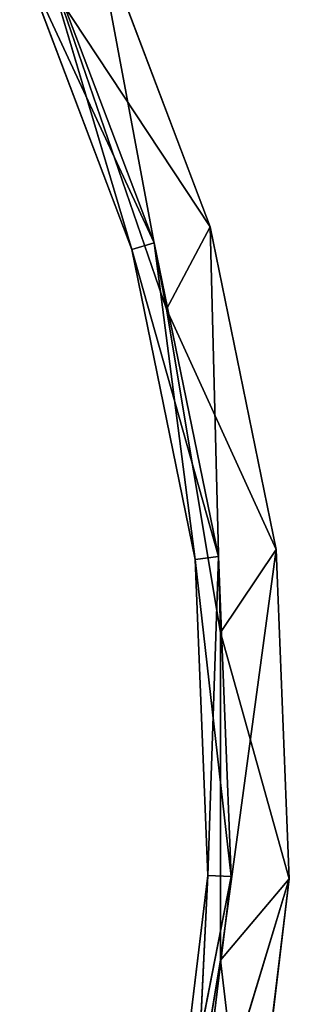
# Model space of a CAD drawing. Extents: x 0.2 to 45.2, y -45.2 to 0.
# Tile 105 of 106: x 42.3 to 45.2, y -25 to -14.2. Entities that reach past the tile are written whole.
import ezdxf

# ---------------------------------------------------------------- set-up
doc = ezdxf.new("R2010")
doc.units = 0
doc.header["$LTSCALE"] = 2.54
doc.layers.get('0').update_dxf_attribs({"color": 13, "linetype": 'CONTINUOUS'})

# ---------------------------------------------------------------- blocks, each defined once
blk = doc.blocks.new('CIRCOLO-LED-10813-10863_ST')
at = {"color": 0}
for p, q in [((43.743, 2.5, 16.643), (42.264, 2.5, 13.463)), ((42.264, 2.5, 13.463), (43.497, 2.5, 16.714)), ((43.743, 2.5, 16.643), (42.264, 2.5, 13.463)), ((42.264, 1, 13.463), (43.497, 2.5, 16.714)), ((42.264, 2.5, 13.463), (43.497, 2.5, 16.714)), ((42.264, 1, 13.463), (43.497, 2.5, 16.714)), ((43.743, 2.5, 16.643), (42.495, 2.5, 13.353)), ((43.743, 2.5, 16.643), (42.495, 2.5, 13.353)), ((43.743, 2.5, 16.643), (42.495, 1, 13.353)), ((43.743, 2.5, 16.643), (42.495, 1, 13.353)), ((44.357, 2.5, 16.465), (42.709, 2.5, 13.968)), ((42.709, 2.5, 13.968), (43.878, 2.5, 17.373)), ((44.357, 2.5, 16.465), (42.709, 2.5, 13.968)), ((42.709, 1, 13.968), (43.878, 2.5, 17.373)), ((42.709, 2.5, 13.968), (43.878, 2.5, 17.373)), ((42.709, 1, 13.968), (43.878, 2.5, 17.373)), ((44.357, 2.5, 16.465), (43.073, 2.5, 13.079)), ((44.357, 2.5, 16.465), (43.073, 2.5, 13.079)), ((44.357, 2.5, 16.465), (43.073, 1, 13.079)), ((44.357, 2.5, 16.465), (43.073, 1, 13.079)), ((44.447, 2.5, 20.09), (43.497, 2.5, 16.714)), ((43.497, 2.5, 16.714), (44.192, 2.5, 20.121)), ((44.447, 2.5, 20.09), (43.497, 2.5, 16.714)), ((43.743, 2.5, 16.643), (43.497, 2.5, 16.714)), ((43.743, 2.5, 16.643), (43.497, 2.5, 16.714)), ((43.497, 1, 16.714), (43.497, 2.5, 16.714)), ((43.497, 1, 16.714), (43.497, 2.5, 16.714)), ((43.497, 1, 16.714), (44.192, 2.5, 20.121)), ((43.497, 2.5, 16.714), (44.192, 2.5, 20.121)), ((43.497, 1, 16.714), (44.192, 2.5, 20.121)), ((44.447, 2.5, 20.09), (43.743, 2.5, 16.643)), ((43.743, 2.5, 16.643), (43.743, 1, 16.643)), ((43.743, 2.5, 16.643), (43.743, 1, 16.643)), ((44.447, 2.5, 20.09), (43.743, 2.5, 16.643)), ((44.447, 2.5, 20.09), (43.743, 1, 16.643)), ((44.447, 2.5, 20.09), (43.743, 1, 16.643)), ((44.471, 2.5, 24.525), (43.878, 2.5, 28.077)), ((45.081, 2.5, 20.013), (43.878, 2.5, 17.373)), ((43.878, 2.5, 17.373), (44.471, 2.5, 20.925)), ((45.081, 2.5, 20.013), (43.878, 2.5, 17.373)), ((44.357, 2.5, 16.465), (43.878, 2.5, 17.373)), ((44.357, 2.5, 16.465), (43.878, 2.5, 17.373)), ((43.878, 1, 17.373), (43.878, 2.5, 17.373)), ((43.878, 1, 17.373), (43.878, 2.5, 17.373)), ((43.878, 1, 17.373), (44.471, 2.5, 20.925)), ((43.878, 2.5, 17.373), (44.471, 2.5, 20.925)), ((43.878, 1, 17.373), (44.471, 2.5, 20.925)), ((44.471, 1, 24.525), (43.878, 2.5, 28.077)), ((44.471, 2.5, 24.525), (43.878, 2.5, 28.077)), ((44.471, 1, 24.525), (43.878, 2.5, 28.077)), ((44.332, 2.5, 23.595), (43.913, 2.5, 27.046)), ((44.332, 1, 23.595), (43.913, 2.5, 27.046)), ((44.332, 2.5, 23.595), (43.913, 2.5, 27.046)), ((44.332, 1, 23.595), (43.913, 2.5, 27.046)), ((44.164, 2.5, 27.098), (44.332, 2.5, 23.595)), ((44.164, 2.5, 27.098), (44.332, 2.5, 23.595)), ((44.164, 2.5, 27.098), (44.588, 2.5, 23.605)), ((44.164, 2.5, 27.098), (44.588, 2.5, 23.605)), ((44.164, 2.5, 27.098), (44.588, 1, 23.605)), ((44.164, 2.5, 27.098), (44.588, 1, 23.605)), ((44.588, 2.5, 23.605), (44.192, 2.5, 20.121)), ((44.192, 2.5, 20.121), (44.332, 2.5, 23.595)), ((44.588, 2.5, 23.605), (44.192, 2.5, 20.121)), ((44.447, 2.5, 20.09), (44.192, 2.5, 20.121)), ((44.447, 2.5, 20.09), (44.192, 2.5, 20.121)), ((44.192, 1, 20.121), (44.192, 2.5, 20.121)), ((44.192, 1, 20.121), (44.192, 2.5, 20.121)), ((44.192, 1, 20.121), (44.332, 2.5, 23.595)), ((44.192, 2.5, 20.121), (44.332, 2.5, 23.595)), ((44.192, 1, 20.121), (44.332, 2.5, 23.595)), ((44.588, 2.5, 23.605), (44.332, 2.5, 23.595)), ((44.588, 2.5, 23.605), (44.332, 2.5, 23.595)), ((44.332, 1, 23.595), (44.332, 2.5, 23.595)), ((44.332, 1, 23.595), (44.332, 2.5, 23.595)), ((45.081, 2.5, 20.013), (44.357, 2.5, 16.465)), ((44.357, 2.5, 16.465), (44.357, 1, 16.465)), ((44.357, 2.5, 16.465), (44.357, 1, 16.465)), ((45.081, 2.5, 20.013), (44.357, 2.5, 16.465)), ((45.081, 2.5, 20.013), (44.357, 1, 16.465)), ((45.081, 2.5, 20.013), (44.357, 1, 16.465)), ((44.588, 2.5, 23.605), (44.447, 2.5, 20.09)), ((44.447, 2.5, 20.09), (44.447, 1, 20.09)), ((44.447, 2.5, 20.09), (44.447, 1, 20.09)), ((44.588, 2.5, 23.605), (44.447, 2.5, 20.09)), ((44.588, 2.5, 23.605), (44.447, 1, 20.09)), ((44.588, 2.5, 23.605), (44.447, 1, 20.09)), ((44.79, 2.5, 27.226), (44.471, 2.5, 24.525)), ((44.79, 2.5, 27.226), (44.471, 2.5, 24.525)), ((45.227, 2.5, 23.631), (44.471, 2.5, 24.525)), ((45.227, 2.5, 23.631), (44.471, 2.5, 24.525)), ((45.227, 2.5, 23.631), (44.471, 2.5, 20.925)), ((44.471, 2.5, 20.925), (44.471, 2.5, 24.525)), ((45.227, 2.5, 23.631), (44.471, 2.5, 20.925)), ((45.081, 2.5, 20.013), (44.471, 2.5, 20.925)), ((45.081, 2.5, 20.013), (44.471, 2.5, 20.925)), ((44.471, 1, 20.925), (44.471, 2.5, 20.925)), ((44.471, 1, 20.925), (44.471, 2.5, 20.925)), ((44.471, 1, 20.925), (44.471, 2.5, 24.525)), ((44.471, 2.5, 20.925), (44.471, 2.5, 24.525)), ((44.471, 1, 20.925), (44.471, 2.5, 24.525)), ((44.471, 1, 24.525), (44.471, 2.5, 24.525)), ((44.471, 1, 24.525), (44.471, 2.5, 24.525)), ((44.588, 2.5, 23.605), (44.588, 1, 23.605)), ((44.588, 2.5, 23.605), (44.588, 1, 23.605)), ((44.79, 2.5, 27.226), (45.227, 2.5, 23.631)), ((44.79, 2.5, 27.226), (45.227, 2.5, 23.631)), ((44.79, 2.5, 27.226), (45.227, 1, 23.631)), ((44.79, 2.5, 27.226), (45.227, 1, 23.631)), ((45.227, 2.5, 23.631), (45.081, 2.5, 20.013)), ((45.081, 2.5, 20.013), (45.081, 1, 20.013)), ((45.081, 2.5, 20.013), (45.081, 1, 20.013)), ((45.227, 2.5, 23.631), (45.081, 2.5, 20.013)), ((45.227, 2.5, 23.631), (45.081, 1, 20.013)), ((45.227, 2.5, 23.631), (45.081, 1, 20.013)), ((45.227, 2.5, 23.631), (45.227, 1, 23.631)), ((45.227, 2.5, 23.631), (45.227, 1, 23.631)), ((43.497, 1, 16.714), (42.264, 1, 13.463)), ((43.497, 1, 16.714), (42.264, 1, 13.463)), ((42.495, 1, 13.353), (43.497, 1, 16.714)), ((42.495, 1, 13.353), (43.497, 1, 16.714)), ((42.495, 1, 13.353), (43.743, 1, 16.643)), ((42.495, 1, 13.353), (43.743, 1, 16.643)), ((43.878, 1, 17.373), (42.709, 1, 13.968)), ((43.878, 1, 17.373), (42.709, 1, 13.968)), ((43.073, 1, 13.079), (43.878, 1, 17.373)), ((43.073, 1, 13.079), (43.878, 1, 17.373)), ((43.073, 1, 13.079), (44.357, 1, 16.465)), ((43.073, 1, 13.079), (44.357, 1, 16.465)), ((43.743, 1, 16.643), (43.497, 1, 16.714)), ((43.743, 1, 16.643), (43.497, 1, 16.714)), ((44.192, 1, 20.121), (43.497, 1, 16.714)), ((44.192, 1, 20.121), (43.497, 1, 16.714)), ((43.743, 1, 16.643), (44.192, 1, 20.121)), ((43.743, 1, 16.643), (44.192, 1, 20.121)), ((43.743, 1, 16.643), (44.447, 1, 20.09)), ((43.743, 1, 16.643), (44.447, 1, 20.09)), ((44.357, 1, 16.465), (43.878, 1, 17.373)), ((44.357, 1, 16.465), (43.878, 1, 17.373)), ((44.471, 1, 20.925), (43.878, 1, 17.373)), ((45.227, 1, 23.631), (43.878, 1, 28.077)), ((43.878, 1, 28.077), (44.471, 1, 24.525)), ((45.227, 1, 23.631), (43.878, 1, 28.077)), ((44.471, 1, 20.925), (43.878, 1, 17.373)), ((43.878, 1, 28.077), (44.471, 1, 24.525)), ((44.588, 1, 23.605), (43.913, 1, 27.046)), ((43.913, 1, 27.046), (44.332, 1, 23.595)), ((44.588, 1, 23.605), (43.913, 1, 27.046)), ((43.913, 1, 27.046), (44.332, 1, 23.595)), ((44.588, 1, 23.605), (44.164, 1, 27.098)), ((44.588, 1, 23.605), (44.164, 1, 27.098)), ((44.447, 1, 20.09), (44.192, 1, 20.121)), ((44.447, 1, 20.09), (44.192, 1, 20.121)), ((44.332, 1, 23.595), (44.192, 1, 20.121)), ((44.332, 1, 23.595), (44.192, 1, 20.121)), ((44.447, 1, 20.09), (44.332, 1, 23.595)), ((44.447, 1, 20.09), (44.332, 1, 23.595)), ((44.588, 1, 23.605), (44.332, 1, 23.595)), ((44.588, 1, 23.605), (44.332, 1, 23.595)), ((44.357, 1, 16.465), (44.471, 1, 20.925)), ((44.357, 1, 16.465), (44.471, 1, 20.925)), ((44.357, 1, 16.465), (45.081, 1, 20.013)), ((44.357, 1, 16.465), (45.081, 1, 20.013)), ((44.447, 1, 20.09), (44.588, 1, 23.605)), ((44.447, 1, 20.09), (44.588, 1, 23.605)), ((45.081, 1, 20.013), (44.471, 1, 20.925)), ((45.081, 1, 20.013), (44.471, 1, 20.925)), ((45.081, 1, 20.013), (44.471, 1, 24.525)), ((44.471, 1, 24.525), (44.471, 1, 20.925)), ((45.081, 1, 20.013), (44.471, 1, 24.525)), ((45.227, 1, 23.631), (44.471, 1, 24.525)), ((45.227, 1, 23.631), (44.471, 1, 24.525)), ((44.471, 1, 24.525), (44.471, 1, 20.925)), ((45.227, 1, 23.631), (44.79, 1, 27.226)), ((45.227, 1, 23.631), (44.79, 1, 27.226)), ((45.081, 1, 20.013), (45.227, 1, 23.631)), ((45.081, 1, 20.013), (45.227, 1, 23.631))]:
    blk.add_line(p, q, dxfattribs=at)
mesh = blk.add_polyface(dxfattribs=at)
corners = [(43.497, 2.5, 16.714), (43.743, 2.5, 16.643), (42.264, 2.5, 13.463)]
mesh.append_faces([[corners[k] for k in face] for face in [(0, 1, 2)]], dxfattribs={"color": 0})
mesh = blk.add_polyface(dxfattribs=at)
corners = [(43.743, 2.5, 16.643), (42.495, 2.5, 13.353), (42.264, 2.5, 13.463)]
mesh.append_faces([[corners[k] for k in face] for face in [(0, 1, 2)]], dxfattribs={"color": 0})
at = {"color": 9}
mesh = blk.add_polyface(dxfattribs=at)
corners = [(42.264, 2.5, 13.463), (42.264, 1, 13.463), (43.497, 2.5, 16.714)]
mesh.append_faces([[corners[k] for k in face] for face in [(0, 1, 2)]], dxfattribs={"color": 9})
mesh = blk.add_polyface(dxfattribs=at)
corners = [(43.497, 2.5, 16.714), (42.264, 1, 13.463), (43.497, 1, 16.714)]
mesh.append_faces([[corners[k] for k in face] for face in [(0, 1, 2)]], dxfattribs={"color": 9})
at = {"color": 0}
mesh = blk.add_polyface(dxfattribs=at)
corners = [(43.743, 2.5, 16.643), (42.495, 1, 13.353), (42.495, 2.5, 13.353)]
mesh.append_faces([[corners[k] for k in face] for face in [(0, 1, 2)]], dxfattribs={"color": 0})
mesh = blk.add_polyface(dxfattribs=at)
corners = [(43.743, 2.5, 16.643), (43.743, 1, 16.643), (42.495, 1, 13.353)]
mesh.append_faces([[corners[k] for k in face] for face in [(0, 1, 2)]], dxfattribs={"color": 0})
mesh = blk.add_polyface(dxfattribs=at)
corners = [(43.878, 2.5, 17.373), (44.357, 2.5, 16.465), (42.709, 2.5, 13.968)]
mesh.append_faces([[corners[k] for k in face] for face in [(0, 1, 2)]], dxfattribs={"color": 0})
mesh = blk.add_polyface(dxfattribs=at)
corners = [(44.357, 2.5, 16.465), (43.073, 2.5, 13.079), (42.709, 2.5, 13.968)]
mesh.append_faces([[corners[k] for k in face] for face in [(0, 1, 2)]], dxfattribs={"color": 0})
mesh = blk.add_polyface(dxfattribs=at)
corners = [(42.709, 2.5, 13.968), (42.709, 1, 13.968), (43.878, 2.5, 17.373)]
mesh.append_faces([[corners[k] for k in face] for face in [(0, 1, 2)]], dxfattribs={"color": 0})
mesh = blk.add_polyface(dxfattribs=at)
corners = [(43.878, 2.5, 17.373), (42.709, 1, 13.968), (43.878, 1, 17.373)]
mesh.append_faces([[corners[k] for k in face] for face in [(0, 1, 2)]], dxfattribs={"color": 0})
mesh = blk.add_polyface(dxfattribs=at)
corners = [(44.357, 2.5, 16.465), (43.073, 1, 13.079), (43.073, 2.5, 13.079)]
mesh.append_faces([[corners[k] for k in face] for face in [(0, 1, 2)]], dxfattribs={"color": 0})
mesh = blk.add_polyface(dxfattribs=at)
corners = [(44.357, 2.5, 16.465), (44.357, 1, 16.465), (43.073, 1, 13.079)]
mesh.append_faces([[corners[k] for k in face] for face in [(0, 1, 2)]], dxfattribs={"color": 0})
mesh = blk.add_polyface(dxfattribs=at)
corners = [(44.192, 2.5, 20.121), (44.447, 2.5, 20.09), (43.497, 2.5, 16.714)]
mesh.append_faces([[corners[k] for k in face] for face in [(0, 1, 2)]], dxfattribs={"color": 0})
mesh = blk.add_polyface(dxfattribs=at)
corners = [(44.447, 2.5, 20.09), (43.743, 2.5, 16.643), (43.497, 2.5, 16.714)]
mesh.append_faces([[corners[k] for k in face] for face in [(0, 1, 2)]], dxfattribs={"color": 0})
at = {"color": 9}
mesh = blk.add_polyface(dxfattribs=at)
corners = [(43.497, 2.5, 16.714), (43.497, 1, 16.714), (44.192, 2.5, 20.121)]
mesh.append_faces([[corners[k] for k in face] for face in [(0, 1, 2)]], dxfattribs={"color": 9})
mesh = blk.add_polyface(dxfattribs=at)
corners = [(44.192, 2.5, 20.121), (43.497, 1, 16.714), (44.192, 1, 20.121)]
mesh.append_faces([[corners[k] for k in face] for face in [(0, 1, 2)]], dxfattribs={"color": 9})
at = {"color": 0}
mesh = blk.add_polyface(dxfattribs=at)
corners = [(44.447, 2.5, 20.09), (43.743, 1, 16.643), (43.743, 2.5, 16.643)]
mesh.append_faces([[corners[k] for k in face] for face in [(0, 1, 2)]], dxfattribs={"color": 0})
mesh = blk.add_polyface(dxfattribs=at)
corners = [(44.447, 2.5, 20.09), (44.447, 1, 20.09), (43.743, 1, 16.643)]
mesh.append_faces([[corners[k] for k in face] for face in [(0, 1, 2)]], dxfattribs={"color": 0})
mesh = blk.add_polyface(dxfattribs=at)
corners = [(43.878, 2.5, 28.077), (44.79, 2.5, 27.226), (44.471, 2.5, 24.525)]
mesh.append_faces([[corners[k] for k in face] for face in [(0, 1, 2)]], dxfattribs={"color": 0})
mesh = blk.add_polyface(dxfattribs=at)
corners = [(44.471, 2.5, 20.925), (45.081, 2.5, 20.013), (43.878, 2.5, 17.373)]
mesh.append_faces([[corners[k] for k in face] for face in [(0, 1, 2)]], dxfattribs={"color": 0})
mesh = blk.add_polyface(dxfattribs=at)
corners = [(45.081, 2.5, 20.013), (44.357, 2.5, 16.465), (43.878, 2.5, 17.373)]
mesh.append_faces([[corners[k] for k in face] for face in [(0, 1, 2)]], dxfattribs={"color": 0})
mesh = blk.add_polyface(dxfattribs=at)
corners = [(43.878, 2.5, 17.373), (43.878, 1, 17.373), (44.471, 2.5, 20.925)]
mesh.append_faces([[corners[k] for k in face] for face in [(0, 1, 2)]], dxfattribs={"color": 0})
mesh = blk.add_polyface(dxfattribs=at)
corners = [(44.471, 2.5, 20.925), (43.878, 1, 17.373), (44.471, 1, 20.925)]
mesh.append_faces([[corners[k] for k in face] for face in [(0, 1, 2)]], dxfattribs={"color": 0})
mesh = blk.add_polyface(dxfattribs=at)
corners = [(44.471, 2.5, 24.525), (44.471, 1, 24.525), (43.878, 2.5, 28.077)]
mesh.append_faces([[corners[k] for k in face] for face in [(0, 1, 2)]], dxfattribs={"color": 0})
mesh = blk.add_polyface(dxfattribs=at)
corners = [(43.878, 2.5, 28.077), (44.471, 1, 24.525), (43.878, 1, 28.077)]
mesh.append_faces([[corners[k] for k in face] for face in [(0, 1, 2)]], dxfattribs={"color": 0})
mesh = blk.add_polyface(dxfattribs=at)
corners = [(44.164, 2.5, 27.098), (44.332, 2.5, 23.595), (43.913, 2.5, 27.046)]
mesh.append_faces([[corners[k] for k in face] for face in [(0, 1, 2)]], dxfattribs={"color": 0})
at = {"color": 9}
mesh = blk.add_polyface(dxfattribs=at)
corners = [(44.332, 2.5, 23.595), (44.332, 1, 23.595), (43.913, 2.5, 27.046)]
mesh.append_faces([[corners[k] for k in face] for face in [(0, 1, 2)]], dxfattribs={"color": 9})
mesh = blk.add_polyface(dxfattribs=at)
corners = [(43.913, 2.5, 27.046), (44.332, 1, 23.595), (43.913, 1, 27.046)]
mesh.append_faces([[corners[k] for k in face] for face in [(0, 1, 2)]], dxfattribs={"color": 9})
at = {"color": 0}
mesh = blk.add_polyface(dxfattribs=at)
corners = [(44.164, 2.5, 27.098), (44.588, 2.5, 23.605), (44.332, 2.5, 23.595)]
mesh.append_faces([[corners[k] for k in face] for face in [(0, 1, 2)]], dxfattribs={"color": 0})
mesh = blk.add_polyface(dxfattribs=at)
corners = [(44.164, 2.5, 27.098), (44.588, 1, 23.605), (44.588, 2.5, 23.605)]
mesh.append_faces([[corners[k] for k in face] for face in [(0, 1, 2)]], dxfattribs={"color": 0})
mesh = blk.add_polyface(dxfattribs=at)
corners = [(44.164, 2.5, 27.098), (44.164, 1, 27.098), (44.588, 1, 23.605)]
mesh.append_faces([[corners[k] for k in face] for face in [(0, 1, 2)]], dxfattribs={"color": 0})
mesh = blk.add_polyface(dxfattribs=at)
corners = [(44.588, 2.5, 23.605), (44.192, 2.5, 20.121), (44.332, 2.5, 23.595)]
mesh.append_faces([[corners[k] for k in face] for face in [(0, 1, 2)]], dxfattribs={"color": 0})
mesh = blk.add_polyface(dxfattribs=at)
corners = [(44.588, 2.5, 23.605), (44.447, 2.5, 20.09), (44.192, 2.5, 20.121)]
mesh.append_faces([[corners[k] for k in face] for face in [(0, 1, 2)]], dxfattribs={"color": 0})
at = {"color": 9}
mesh = blk.add_polyface(dxfattribs=at)
corners = [(44.192, 2.5, 20.121), (44.192, 1, 20.121), (44.332, 2.5, 23.595)]
mesh.append_faces([[corners[k] for k in face] for face in [(0, 1, 2)]], dxfattribs={"color": 9})
mesh = blk.add_polyface(dxfattribs=at)
corners = [(44.332, 2.5, 23.595), (44.192, 1, 20.121), (44.332, 1, 23.595)]
mesh.append_faces([[corners[k] for k in face] for face in [(0, 1, 2)]], dxfattribs={"color": 9})
at = {"color": 0}
mesh = blk.add_polyface(dxfattribs=at)
corners = [(45.081, 2.5, 20.013), (44.357, 1, 16.465), (44.357, 2.5, 16.465)]
mesh.append_faces([[corners[k] for k in face] for face in [(0, 1, 2)]], dxfattribs={"color": 0})
mesh = blk.add_polyface(dxfattribs=at)
corners = [(45.081, 2.5, 20.013), (45.081, 1, 20.013), (44.357, 1, 16.465)]
mesh.append_faces([[corners[k] for k in face] for face in [(0, 1, 2)]], dxfattribs={"color": 0})
mesh = blk.add_polyface(dxfattribs=at)
corners = [(44.588, 2.5, 23.605), (44.447, 1, 20.09), (44.447, 2.5, 20.09)]
mesh.append_faces([[corners[k] for k in face] for face in [(0, 1, 2)]], dxfattribs={"color": 0})
mesh = blk.add_polyface(dxfattribs=at)
corners = [(44.588, 2.5, 23.605), (44.588, 1, 23.605), (44.447, 1, 20.09)]
mesh.append_faces([[corners[k] for k in face] for face in [(0, 1, 2)]], dxfattribs={"color": 0})
mesh = blk.add_polyface(dxfattribs=at)
corners = [(44.79, 2.5, 27.226), (45.227, 2.5, 23.631), (44.471, 2.5, 24.525)]
mesh.append_faces([[corners[k] for k in face] for face in [(0, 1, 2)]], dxfattribs={"color": 0})
mesh = blk.add_polyface(dxfattribs=at)
corners = [(44.471, 2.5, 24.525), (45.227, 2.5, 23.631), (44.471, 2.5, 20.925)]
mesh.append_faces([[corners[k] for k in face] for face in [(0, 1, 2)]], dxfattribs={"color": 0})
mesh = blk.add_polyface(dxfattribs=at)
corners = [(45.227, 2.5, 23.631), (45.081, 2.5, 20.013), (44.471, 2.5, 20.925)]
mesh.append_faces([[corners[k] for k in face] for face in [(0, 1, 2)]], dxfattribs={"color": 0})
mesh = blk.add_polyface(dxfattribs=at)
corners = [(44.471, 2.5, 20.925), (44.471, 1, 20.925), (44.471, 2.5, 24.525)]
mesh.append_faces([[corners[k] for k in face] for face in [(0, 1, 2)]], dxfattribs={"color": 0})
mesh = blk.add_polyface(dxfattribs=at)
corners = [(44.471, 2.5, 24.525), (44.471, 1, 20.925), (44.471, 1, 24.525)]
mesh.append_faces([[corners[k] for k in face] for face in [(0, 1, 2)]], dxfattribs={"color": 0})
mesh = blk.add_polyface(dxfattribs=at)
corners = [(44.79, 2.5, 27.226), (45.227, 1, 23.631), (45.227, 2.5, 23.631)]
mesh.append_faces([[corners[k] for k in face] for face in [(0, 1, 2)]], dxfattribs={"color": 0})
mesh = blk.add_polyface(dxfattribs=at)
corners = [(44.79, 2.5, 27.226), (44.79, 1, 27.226), (45.227, 1, 23.631)]
mesh.append_faces([[corners[k] for k in face] for face in [(0, 1, 2)]], dxfattribs={"color": 0})
mesh = blk.add_polyface(dxfattribs=at)
corners = [(45.227, 2.5, 23.631), (45.081, 1, 20.013), (45.081, 2.5, 20.013)]
mesh.append_faces([[corners[k] for k in face] for face in [(0, 1, 2)]], dxfattribs={"color": 0})
mesh = blk.add_polyface(dxfattribs=at)
corners = [(45.227, 2.5, 23.631), (45.227, 1, 23.631), (45.081, 1, 20.013)]
mesh.append_faces([[corners[k] for k in face] for face in [(0, 1, 2)]], dxfattribs={"color": 0})
mesh = blk.add_polyface(dxfattribs=at)
corners = [(43.497, 1, 16.714), (42.264, 1, 13.463), (42.495, 1, 13.353)]
mesh.append_faces([[corners[k] for k in face] for face in [(0, 1, 2)]], dxfattribs={"color": 0})
mesh = blk.add_polyface(dxfattribs=at)
corners = [(43.497, 1, 16.714), (42.495, 1, 13.353), (43.743, 1, 16.643)]
mesh.append_faces([[corners[k] for k in face] for face in [(0, 1, 2)]], dxfattribs={"color": 0})
mesh = blk.add_polyface(dxfattribs=at)
corners = [(43.878, 1, 17.373), (42.709, 1, 13.968), (43.073, 1, 13.079)]
mesh.append_faces([[corners[k] for k in face] for face in [(0, 1, 2)]], dxfattribs={"color": 0})
mesh = blk.add_polyface(dxfattribs=at)
corners = [(43.878, 1, 17.373), (43.073, 1, 13.079), (44.357, 1, 16.465)]
mesh.append_faces([[corners[k] for k in face] for face in [(0, 1, 2)]], dxfattribs={"color": 0})
mesh = blk.add_polyface(dxfattribs=at)
corners = [(44.192, 1, 20.121), (43.497, 1, 16.714), (43.743, 1, 16.643)]
mesh.append_faces([[corners[k] for k in face] for face in [(0, 1, 2)]], dxfattribs={"color": 0})
mesh = blk.add_polyface(dxfattribs=at)
corners = [(44.192, 1, 20.121), (43.743, 1, 16.643), (44.447, 1, 20.09)]
mesh.append_faces([[corners[k] for k in face] for face in [(0, 1, 2)]], dxfattribs={"color": 0})
mesh = blk.add_polyface(dxfattribs=at)
corners = [(44.471, 1, 20.925), (43.878, 1, 17.373), (44.357, 1, 16.465)]
mesh.append_faces([[corners[k] for k in face] for face in [(0, 1, 2)]], dxfattribs={"color": 0})
mesh = blk.add_polyface(dxfattribs=at)
corners = [(43.878, 1, 28.077), (44.471, 1, 24.525), (45.227, 1, 23.631)]
mesh.append_faces([[corners[k] for k in face] for face in [(0, 1, 2)]], dxfattribs={"color": 0})
mesh = blk.add_polyface(dxfattribs=at)
corners = [(43.878, 1, 28.077), (45.227, 1, 23.631), (44.79, 1, 27.226)]
mesh.append_faces([[corners[k] for k in face] for face in [(0, 1, 2)]], dxfattribs={"color": 0})
mesh = blk.add_polyface(dxfattribs=at)
corners = [(43.913, 1, 27.046), (44.332, 1, 23.595), (44.588, 1, 23.605)]
mesh.append_faces([[corners[k] for k in face] for face in [(0, 1, 2)]], dxfattribs={"color": 0})
mesh = blk.add_polyface(dxfattribs=at)
corners = [(44.164, 1, 27.098), (43.913, 1, 27.046), (44.588, 1, 23.605)]
mesh.append_faces([[corners[k] for k in face] for face in [(0, 1, 2)]], dxfattribs={"color": 0})
mesh = blk.add_polyface(dxfattribs=at)
corners = [(44.332, 1, 23.595), (44.192, 1, 20.121), (44.447, 1, 20.09)]
mesh.append_faces([[corners[k] for k in face] for face in [(0, 1, 2)]], dxfattribs={"color": 0})
mesh = blk.add_polyface(dxfattribs=at)
corners = [(44.588, 1, 23.605), (44.332, 1, 23.595), (44.447, 1, 20.09)]
mesh.append_faces([[corners[k] for k in face] for face in [(0, 1, 2)]], dxfattribs={"color": 0})
mesh = blk.add_polyface(dxfattribs=at)
corners = [(44.471, 1, 20.925), (44.357, 1, 16.465), (45.081, 1, 20.013)]
mesh.append_faces([[corners[k] for k in face] for face in [(0, 1, 2)]], dxfattribs={"color": 0})
mesh = blk.add_polyface(dxfattribs=at)
corners = [(44.471, 1, 24.525), (44.471, 1, 20.925), (45.081, 1, 20.013)]
mesh.append_faces([[corners[k] for k in face] for face in [(0, 1, 2)]], dxfattribs={"color": 0})
mesh = blk.add_polyface(dxfattribs=at)
corners = [(44.471, 1, 24.525), (45.081, 1, 20.013), (45.227, 1, 23.631)]
mesh.append_faces([[corners[k] for k in face] for face in [(0, 1, 2)]], dxfattribs={"color": 0})

msp = doc.modelspace()

# ---------------------------------------------------------------- block references
at = {"color": 250, "extrusion": (0, -1, -5.55112e-16)}
msp.add_blockref('CIRCOLO-LED-10813-10863_ST', (0, 0), dxfattribs=at)

doc.saveas('drawing.dxf')
